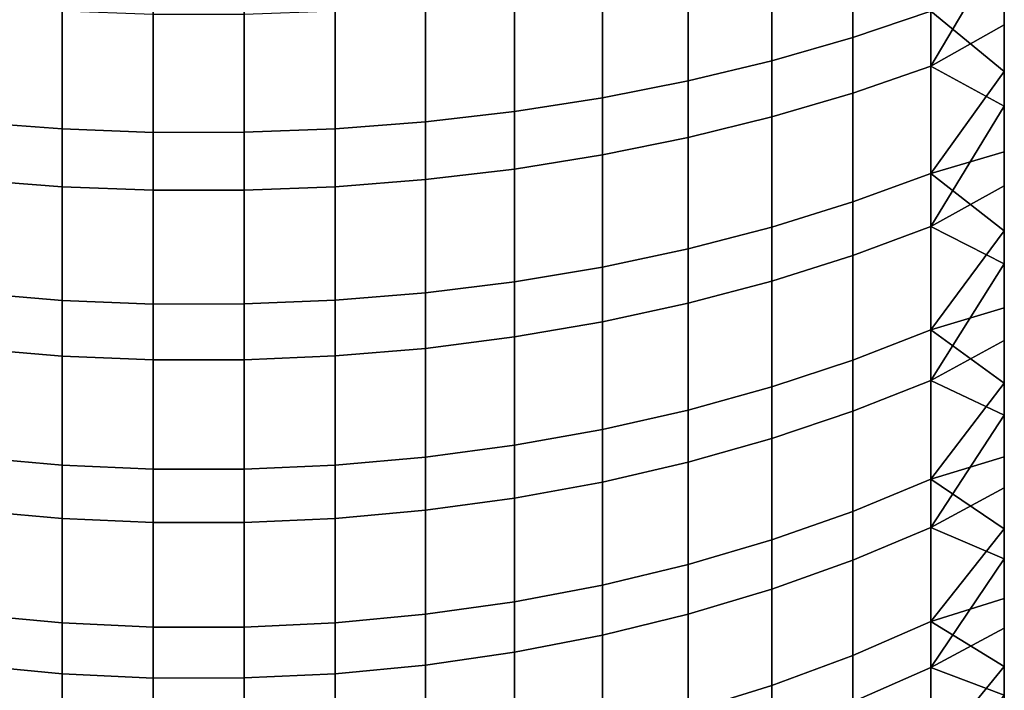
# Model space of a CAD drawing. Header units: metres. Extents: x -109 to 109, y -342 to 66.
# Tile 7 of 256: x -0.66 to 3, y -337.01 to -334.51. Entities that reach past the tile are written whole.
import ezdxf

# ---------------------------------------------------------------- set-up
doc = ezdxf.new("R2010")
doc.units = ezdxf.units.M
doc.layers.add('solid_K_24_62_16_000B91', color=7, linetype='CONTINUOUS')

msp = doc.modelspace()

# ---------------------------------------------------------------- linework, layer by layer
at = {"layer": 'solid_K_24_62_16_000B91'}
for points in [[(3, -334.705688, 212.267807), (3, -334.400604, 212.055054), (3, -322.462585, 237.035141), (3, -322.81958, 237.13884)], [(3, -335.004883, 212.48851), (3, -334.705688, 212.267807), (3, -322.81958, 237.13884), (3, -323.179169, 237.233002)], [(3, -335.298065, 212.717026), (3, -335.004883, 212.48851), (3, -323.179169, 237.233002), (3, -323.541351, 237.317627)], [(3, -335.585175, 212.953339), (3, -335.298065, 212.717026), (3, -323.541351, 237.317627), (3, -323.905548, 237.392593)], [(3, -335.865906, 213.197189), (3, -335.585175, 212.953339), (3, -323.905548, 237.392593), (3, -324.271606, 237.457855)], [(3, -336.140106, 213.448441), (3, -335.865906, 213.197189), (3, -324.271606, 237.457855), (3, -324.63916, 237.513351)], [(3, -336.40741, 213.706757), (3, -336.140106, 213.448441), (3, -324.63916, 237.513351), (3, -325.008148, 237.559082)], [(3, -336.667755, 213.972122), (3, -336.40741, 213.706757), (3, -325.008148, 237.559082), (3, -325.378357, 237.595016)], [(3, -336.921082, 214.244385), (3, -336.667755, 213.972122), (3, -325.378357, 237.595016), (3, -325.749237, 237.621094)], [(3, -337.167114, 214.5233), (3, -336.921082, 214.244385), (3, -325.749237, 237.621094), (3, -326.120636, 237.637314)], [(3, -337.405518, 214.808548), (3, -337.167114, 214.5233), (3, -326.120636, 237.637314), (3, -326.492371, 237.643661)], [(3, -337.636261, 215.099976), (3, -337.405518, 214.808548), (3, -326.492371, 237.643661), (3, -326.864288, 237.640121)], [(3, -337.859283, 215.397568), (3, -337.636261, 215.099976), (3, -326.864288, 237.640121), (3, -327.23584, 237.626724)], [(3, -338.07431, 215.700974), (3, -337.859283, 215.397568), (3, -327.23584, 237.626724), (3, -327.606873, 237.60347)], [(3, -338.281189, 216.009964), (3, -338.07431, 215.700974), (3, -327.606873, 237.60347), (3, -327.977203, 237.570358)], [(3, -338.479706, 216.324219), (3, -338.281189, 216.009964), (3, -327.977203, 237.570358), (3, -328.346558, 237.527435)], [(3, -338.669861, 216.643692), (3, -338.479706, 216.324219), (3, -328.346558, 237.527435), (3, -328.714722, 237.474686)], [(3, -338.851532, 216.968231), (3, -338.669861, 216.643692), (3, -328.714722, 237.474686), (3, -329.081177, 237.412216)], [(3, -339.024506, 217.297424), (3, -338.851532, 216.968231), (3, -329.081177, 237.412216), (3, -329.445831, 237.340042)], [(3, -339.188599, 217.630997), (3, -339.024506, 217.297424), (3, -329.445831, 237.340042), (3, -329.808594, 237.258179)], [(3, -339.343781, 217.968796), (3, -339.188599, 217.630997), (3, -329.808594, 237.258179), (3, -330.169098, 237.166702)], [(3, -339.343781, 217.968796), (3, -330.169098, 237.166702), (3, -330.526886, 237.06572)], [(3, -339.490021, 218.310745), (3, -330.526886, 237.06572), (3, -330.881805, 236.955292)], [(3, -339.343781, 217.968796), (3, -330.526886, 237.06572), (3, -339.490021, 218.310745)], [(3, -339.627075, 218.656418), (3, -330.881805, 236.955292), (3, -331.233826, 236.835419)], [(3, -339.490021, 218.310745), (3, -330.881805, 236.955292), (3, -339.627075, 218.656418)], [(3, -339.754913, 219.005554), (3, -331.233826, 236.835419), (3, -331.58255, 236.706253)], [(3, -339.627075, 218.656418), (3, -331.233826, 236.835419), (3, -339.754913, 219.005554)], [(3, -339.873413, 219.35791), (3, -331.58255, 236.706253), (3, -331.927734, 236.567856)], [(3, -339.754913, 219.005554), (3, -331.58255, 236.706253), (3, -339.873413, 219.35791)], [(3, -339.982513, 219.713364), (3, -331.927734, 236.567856), (3, -332.268951, 236.42041)], [(3, -339.873413, 219.35791), (3, -331.927734, 236.567856), (3, -339.982513, 219.713364)], [(3, -340.082184, 220.071686), (3, -332.268951, 236.42041), (3, -332.606171, 236.263931)], [(3, -339.982513, 219.713364), (3, -332.268951, 236.42041), (3, -340.082184, 220.071686)], [(3, -340.172272, 220.432404), (3, -332.606171, 236.263931), (3, -332.93927, 236.098495)], [(3, -340.082184, 220.071686), (3, -332.606171, 236.263931), (3, -340.172272, 220.432404)], [(3, -340.252716, 220.795334), (3, -332.93927, 236.098495), (3, -333.267822, 235.924271)], [(3, -340.172272, 220.432404), (3, -332.93927, 236.098495), (3, -340.252716, 220.795334)], [(3, -340.323517, 221.160324), (3, -333.267822, 235.924271), (3, -333.591522, 235.741455)], [(3, -340.252716, 220.795334), (3, -333.267822, 235.924271), (3, -340.323517, 221.160324)], [(3, -340.384644, 221.527206), (3, -333.591522, 235.741455), (3, -333.910217, 235.550125)], [(3, -340.323517, 221.160324), (3, -333.591522, 235.741455), (3, -340.384644, 221.527206)], [(2.437006, -334.578857, 211.733902), (2.437006, -333.944519, 211.329788), (2.727207, -333.854309, 211.479919), (2.727207, -334.480927, 211.879105)], [(3, -340.435974, 221.895462), (3, -333.910217, 235.550125), (3, -334.223877, 235.350311)], [(3, -340.384644, 221.527206), (3, -333.910217, 235.550125), (3, -340.435974, 221.895462)], [(2.135605, -334.665588, 211.605331), (2.135605, -334.024414, 211.196854), (2.437006, -333.944519, 211.329788), (2.437006, -334.578857, 211.733902)], [(1.824389, -334.740692, 211.493988), (1.824389, -334.093567, 211.081726), (2.135605, -334.024414, 211.196854), (2.135605, -334.665588, 211.605331)], [(2.437006, -334.158325, 235.826721), (2.437006, -334.785492, 235.411606), (2.727207, -334.685028, 235.268143), (2.727207, -334.065491, 235.678192)], [(2.727207, -334.065491, 235.678192), (2.727207, -334.685028, 235.268143), (3, -334.223877, 235.350311)], [(1.504789, -334.803802, 211.400375), (1.504789, -334.151733, 210.984955), (1.824389, -334.093567, 211.081726), (1.824389, -334.740692, 211.493988)], [(1.178274, -334.854706, 211.324936), (1.178274, -334.198608, 210.906952), (1.504789, -334.151733, 210.984955), (1.504789, -334.803802, 211.400375)], [(2.135605, -334.240479, 235.958237), (2.135605, -334.874451, 235.538635), (2.437006, -334.785492, 235.411606), (2.437006, -334.158325, 235.826721)], [(0.846343, -334.893097, 211.268005), (0.846343, -334.233948, 210.848099), (1.178274, -334.198608, 210.906952), (1.178274, -334.854706, 211.324936)], [(2.727207, -334.685028, 235.268143), (3, -334.532074, 235.142242), (3, -334.223877, 235.350311)], [(3, -340.477478, 222.264877), (3, -334.223877, 235.350311), (3, -334.532074, 235.142242)], [(3, -340.435974, 221.895462), (3, -334.223877, 235.350311), (3, -340.477478, 222.264877)], [(-0.504795, -334.257965, 210.808151), (-0.504795, -334.919159, 211.22937), (-0.840668, -334.893646, 211.267197), (-0.840668, -334.234467, 210.84726)], [(-0.166602, -334.269684, 210.788635), (-0.166602, -334.931885, 211.210495), (-0.504795, -334.919159, 211.22937), (-0.504795, -334.257965, 210.808151)], [(0.510523, -334.25766, 210.808655), (0.510523, -334.918823, 211.229858), (0.172356, -334.931793, 211.210663), (0.172356, -334.269592, 210.788788)], [(0.846343, -334.233948, 210.848099), (0.846343, -334.893097, 211.268005), (0.510523, -334.918823, 211.229858), (0.510523, -334.25766, 210.808655)], [(1.824389, -334.311676, 236.072144), (1.824389, -334.951477, 235.648651), (2.135605, -334.874451, 235.538635), (2.135605, -334.240479, 235.958237)], [(0.172356, -334.269592, 210.788788), (0.172356, -334.931793, 211.210663), (-0.166602, -334.931885, 211.210495), (-0.166602, -334.269684, 210.788635)], [(1.504789, -334.37149, 236.167892), (1.504789, -335.016235, 235.74115), (1.824389, -334.951477, 235.648651), (1.824389, -334.311676, 236.072144)], [(1.178274, -334.419708, 236.245056), (1.178274, -335.06842, 235.815689), (1.504789, -335.016235, 235.74115), (1.504789, -334.37149, 236.167892)], [(2.727207, -334.480927, 211.879105), (3, -334.400604, 212.055054), (3, -334.705688, 212.267807)], [(0.846343, -334.456116, 236.303299), (0.846343, -335.107819, 235.871933), (1.178274, -335.06842, 235.815689), (1.178274, -334.419708, 236.245056)], [(-0.504795, -335.134552, 235.91011), (-0.504795, -334.480804, 236.342819), (-0.840668, -334.456635, 236.304123), (-0.840668, -335.108368, 235.872726)], [(-0.166602, -335.147614, 235.928757), (-0.166602, -334.492859, 236.362122), (-0.504795, -334.480804, 236.342819), (-0.504795, -335.134552, 235.91011)], [(0.510523, -335.134216, 235.909637), (0.510523, -334.480499, 236.342316), (0.172356, -334.492767, 236.361954), (0.172356, -335.147491, 235.928604)], [(0.846343, -335.107819, 235.871933), (0.846343, -334.456116, 236.303299), (0.510523, -334.480499, 236.342316), (0.510523, -335.134216, 235.909637)], [(2.437006, -335.191162, 212.170654), (2.437006, -334.578857, 211.733902), (2.727207, -334.480927, 211.879105), (2.727207, -335.085754, 212.310532)], [(2.727207, -335.085754, 212.310532), (2.727207, -334.480927, 211.879105), (3, -334.705688, 212.267807)], [(0.172356, -335.147491, 235.928604), (0.172356, -334.492767, 236.361954), (-0.166602, -334.492859, 236.362122), (-0.166602, -335.147614, 235.928757)], [(2.727207, -334.685028, 235.268143), (3, -334.834625, 234.926086), (3, -334.532074, 235.142242)], [(3, -340.509186, 222.63533), (3, -334.532074, 235.142242), (3, -334.834625, 234.926086)], [(3, -340.477478, 222.264877), (3, -334.532074, 235.142242), (3, -340.509186, 222.63533)], [(2.135605, -335.284485, 212.046799), (2.135605, -334.665588, 211.605331), (2.437006, -334.578857, 211.733902), (2.437006, -335.191162, 212.170654)], [(1.824389, -335.365326, 211.939529), (1.824389, -334.740692, 211.493988), (2.135605, -334.665588, 211.605331), (2.135605, -335.284485, 212.046799)], [(2.437006, -334.785492, 235.411606), (2.437006, -335.390076, 234.964233), (2.727207, -335.282257, 234.826218), (2.727207, -334.685028, 235.268143)], [(2.727207, -334.685028, 235.268143), (2.727207, -335.282257, 234.826218), (3, -334.834625, 234.926086)], [(2.727207, -335.085754, 212.310532), (3, -334.705688, 212.267807), (3, -335.004883, 212.48851)], [(1.504789, -335.433258, 211.849365), (1.504789, -334.803802, 211.400375), (1.824389, -334.740692, 211.493988), (1.824389, -335.365326, 211.939529)], [(1.178274, -335.488037, 211.776688), (1.178274, -334.854706, 211.324936), (1.504789, -334.803802, 211.400375), (1.504789, -335.433258, 211.849365)], [(2.135605, -334.874451, 235.538635), (2.135605, -335.485565, 235.086441), (2.437006, -335.390076, 234.964233), (2.437006, -334.785492, 235.411606)], [(0.846343, -335.529358, 211.721848), (0.846343, -334.893097, 211.268005), (1.178274, -334.854706, 211.324936), (1.178274, -335.488037, 211.776688)], [(2.727207, -335.282257, 234.826218), (3, -335.131256, 234.702042), (3, -334.834625, 234.926086)], [(3, -340.531036, 223.006546), (3, -334.834625, 234.926086), (3, -335.131256, 234.702042)], [(3, -340.509186, 222.63533), (3, -334.834625, 234.926086), (3, -340.531036, 223.006546)], [(1.824389, -334.951477, 235.648651), (1.824389, -335.568237, 235.192276), (2.135605, -335.485565, 235.086441), (2.135605, -334.874451, 235.538635)], [(-0.504795, -334.919159, 211.22937), (-0.504795, -335.557404, 211.684631), (-0.840668, -335.529938, 211.721069), (-0.840668, -334.893646, 211.267197)], [(-0.166602, -334.931885, 211.210495), (-0.166602, -335.571106, 211.666443), (-0.504795, -335.557404, 211.684631), (-0.504795, -334.919159, 211.22937)], [(0.510523, -334.918823, 211.229858), (0.510523, -335.557037, 211.685089), (0.172356, -335.570984, 211.666595), (0.172356, -334.931793, 211.210663)], [(0.846343, -334.893097, 211.268005), (0.846343, -335.529358, 211.721848), (0.510523, -335.557037, 211.685089), (0.510523, -334.918823, 211.229858)], [(0.172356, -334.931793, 211.210663), (0.172356, -335.570984, 211.666595), (-0.166602, -335.571106, 211.666443), (-0.166602, -334.931885, 211.210495)], [(1.504789, -335.016235, 235.74115), (1.504789, -335.637756, 235.28125), (1.824389, -335.568237, 235.192276), (1.824389, -334.951477, 235.648651)], [(1.178274, -335.06842, 235.815689), (1.178274, -335.693787, 235.352951), (1.504789, -335.637756, 235.28125), (1.504789, -335.016235, 235.74115)], [(2.727207, -335.085754, 212.310532), (3, -335.004883, 212.48851), (3, -335.298065, 212.717026)], [(0.846343, -335.107819, 235.871933), (0.846343, -335.736053, 235.407059), (1.178274, -335.693787, 235.352951), (1.178274, -335.06842, 235.815689)], [(-0.504795, -335.76474, 235.443787), (-0.504795, -335.134552, 235.91011), (-0.840668, -335.108368, 235.872726), (-0.840668, -335.736664, 235.407837)], [(0.846343, -335.736053, 235.407059), (0.846343, -335.107819, 235.871933), (0.510523, -335.134216, 235.909637), (0.510523, -335.764374, 235.443329)], [(2.437006, -335.779755, 212.63884), (2.437006, -335.191162, 212.170654), (2.727207, -335.085754, 212.310532), (2.727207, -335.667175, 212.77301)], [(2.727207, -335.667175, 212.77301), (2.727207, -335.085754, 212.310532), (3, -335.298065, 212.717026)], [(-0.166602, -335.778778, 235.461731), (-0.166602, -335.147614, 235.928757), (-0.504795, -335.134552, 235.91011), (-0.504795, -335.76474, 235.443787)], [(0.172356, -335.778656, 235.461578), (0.172356, -335.147491, 235.928604), (-0.166602, -335.147614, 235.928757), (-0.166602, -335.778778, 235.461731)], [(0.510523, -335.764374, 235.443329), (0.510523, -335.134216, 235.909637), (0.172356, -335.147491, 235.928604), (0.172356, -335.778656, 235.461578)], [(2.727207, -335.282257, 234.826218), (3, -335.421875, 234.470154), (3, -335.131256, 234.702042)], [(3, -340.54303, 223.378265), (3, -335.131256, 234.702042), (3, -335.421875, 234.470154)], [(3, -340.531036, 223.006546), (3, -335.131256, 234.702042), (3, -340.54303, 223.378265)], [(2.135605, -335.879456, 212.52005), (2.135605, -335.284485, 212.046799), (2.437006, -335.191162, 212.170654), (2.437006, -335.779755, 212.63884)], [(1.824389, -335.96579, 212.41716), (1.824389, -335.365326, 211.939529), (2.135605, -335.284485, 212.046799), (2.135605, -335.879456, 212.52005)], [(2.437006, -335.390076, 234.964233), (2.437006, -335.970428, 234.48584), (2.727207, -335.85553, 234.353653), (2.727207, -335.282257, 234.826218)], [(2.727207, -335.282257, 234.826218), (2.727207, -335.85553, 234.353653), (3, -335.421875, 234.470154)], [(2.727207, -335.667175, 212.77301), (3, -335.298065, 212.717026), (3, -335.585175, 212.953339)], [(1.504789, -336.038361, 212.330673), (1.504789, -335.433258, 211.849365), (1.824389, -335.365326, 211.939529), (1.824389, -335.96579, 212.41716)], [(2.135605, -335.485565, 235.086441), (2.135605, -336.072174, 234.602875), (2.437006, -335.970428, 234.48584), (2.437006, -335.390076, 234.964233)], [(1.178274, -336.096863, 212.260956), (1.178274, -335.488037, 211.776688), (1.504789, -335.433258, 211.849365), (1.504789, -336.038361, 212.330673)], [(2.727207, -335.85553, 234.353653), (3, -335.706329, 234.230545), (3, -335.421875, 234.470154)], [(3, -340.545135, 223.75), (3, -335.421875, 234.470154), (3, -335.706329, 234.230545)], [(3, -340.54303, 223.378265), (3, -335.421875, 234.470154), (3, -340.545135, 223.75)], [(0.846343, -336.140991, 212.208359), (0.846343, -335.529358, 211.721848), (1.178274, -335.488037, 211.776688), (1.178274, -336.096863, 212.260956)], [(1.824389, -335.568237, 235.192276), (1.824389, -336.160278, 234.704239), (2.135605, -336.072174, 234.602875), (2.135605, -335.485565, 235.086441)], [(-0.504795, -335.557404, 211.684631), (-0.504795, -336.170929, 212.172668), (-0.840668, -336.141602, 212.207611), (-0.840668, -335.529938, 211.721069)], [(0.846343, -335.529358, 211.721848), (0.846343, -336.140991, 212.208359), (0.510523, -336.170563, 212.173111), (0.510523, -335.557037, 211.685089)], [(-0.166602, -335.571106, 211.666443), (-0.166602, -336.185577, 212.155212), (-0.504795, -336.170929, 212.172668), (-0.504795, -335.557404, 211.684631)], [(0.172356, -335.570984, 211.666595), (0.172356, -336.185455, 212.155365), (-0.166602, -336.185577, 212.155212), (-0.166602, -335.571106, 211.666443)], [(0.510523, -335.557037, 211.685089), (0.510523, -336.170563, 212.173111), (0.172356, -336.185455, 212.155365), (0.172356, -335.570984, 211.666595)], [(1.504789, -335.637756, 235.28125), (1.504789, -336.234344, 234.789444), (1.824389, -336.160278, 234.704239), (1.824389, -335.568237, 235.192276)], [(2.727207, -335.667175, 212.77301), (3, -335.585175, 212.953339), (3, -335.865906, 213.197189)], [(1.178274, -335.693787, 235.352951), (1.178274, -336.294037, 234.858124), (1.504789, -336.234344, 234.789444), (1.504789, -335.637756, 235.28125)], [(0.846343, -335.736053, 235.407059), (0.846343, -336.339111, 234.909943), (1.178274, -336.294037, 234.858124), (1.178274, -335.693787, 235.352951)], [(2.437006, -336.343079, 213.137207), (2.437006, -335.779755, 212.63884), (2.727207, -335.667175, 212.77301), (2.727207, -336.223602, 213.265305)], [(2.727207, -336.223602, 213.265305), (2.727207, -335.667175, 212.77301), (3, -335.865906, 213.197189)], [(2.727207, -335.85553, 234.353653), (3, -335.984253, 233.983521), (3, -335.706329, 234.230545)], [(3, -340.537384, 224.121658), (3, -335.706329, 234.230545), (3, -335.984253, 233.983521)], [(3, -340.545135, 223.75), (3, -335.706329, 234.230545), (3, -340.537384, 224.121658)], [(-0.504795, -336.36969, 234.945114), (-0.504795, -335.76474, 235.443787), (-0.840668, -335.736664, 235.407837), (-0.840668, -336.339752, 234.910675)], [(-0.166602, -336.384613, 234.962311), (-0.166602, -335.778778, 235.461731), (-0.504795, -335.76474, 235.443787), (-0.504795, -336.36969, 234.945114)], [(0.510523, -336.369293, 234.944687), (0.510523, -335.764374, 235.443329), (0.172356, -335.778656, 235.461578), (0.172356, -336.384491, 234.962158)], [(0.846343, -336.339111, 234.909943), (0.846343, -335.736053, 235.407059), (0.510523, -335.764374, 235.443329), (0.510523, -336.369293, 234.944687)], [(0.172356, -336.384491, 234.962158), (0.172356, -335.778656, 235.461578), (-0.166602, -335.778778, 235.461731), (-0.166602, -336.384613, 234.962311)], [(2.135605, -336.448822, 213.023788), (2.135605, -335.879456, 212.52005), (2.437006, -335.779755, 212.63884), (2.437006, -336.343079, 213.137207)], [(1.824389, -336.540436, 212.925568), (1.824389, -335.96579, 212.41716), (2.135605, -335.879456, 212.52005), (2.135605, -336.448822, 213.023788)], [(2.437006, -335.970428, 234.48584), (2.437006, -336.524933, 233.977722), (2.727207, -336.403259, 233.85173), (2.727207, -335.85553, 234.353653)], [(2.727207, -335.85553, 234.353653), (2.727207, -336.403259, 233.85173), (3, -335.984253, 233.983521)], [(2.727207, -336.223602, 213.265305), (3, -335.865906, 213.197189), (3, -336.140106, 213.448441)], [(1.504789, -336.617432, 212.842987), (1.504789, -336.038361, 212.330673), (1.824389, -335.96579, 212.41716), (1.824389, -336.540436, 212.925568)], [(2.135605, -336.072174, 234.602875), (2.135605, -336.63266, 234.089264), (2.437006, -336.524933, 233.977722), (2.437006, -335.970428, 234.48584)], [(2.727207, -336.403259, 233.85173), (3, -336.255463, 233.729279), (3, -335.984253, 233.983521)], [(3, -340.519775, 224.493103), (3, -335.984253, 233.983521), (3, -336.255463, 233.729279)], [(3, -340.537384, 224.121658), (3, -335.984253, 233.983521), (3, -340.519775, 224.493103)], [(1.178274, -336.679504, 212.776443), (1.178274, -336.096863, 212.260956), (1.504789, -336.038361, 212.330673), (1.504789, -336.617432, 212.842987)], [(0.846343, -336.726318, 212.726227), (0.846343, -336.140991, 212.208359), (1.178274, -336.096863, 212.260956), (1.178274, -336.679504, 212.776443)], [(1.824389, -336.160278, 234.704239), (1.824389, -336.725952, 234.185883), (2.135605, -336.63266, 234.089264), (2.135605, -336.072174, 234.602875)], [(-0.504795, -336.170929, 212.172668), (-0.504795, -336.758118, 212.692139), (-0.840668, -336.72699, 212.72551), (-0.840668, -336.141602, 212.207611)], [(-0.166602, -336.185577, 212.155212), (-0.166602, -336.773621, 212.675476), (-0.504795, -336.758118, 212.692139), (-0.504795, -336.170929, 212.172668)], [(0.510523, -336.170563, 212.173111), (0.510523, -336.75769, 212.692566), (0.172356, -336.773499, 212.675629), (0.172356, -336.185455, 212.155365)], [(0.846343, -336.140991, 212.208359), (0.846343, -336.726318, 212.726227), (0.510523, -336.75769, 212.692566), (0.510523, -336.170563, 212.173111)], [(1.504789, -336.234344, 234.789444), (1.504789, -336.804382, 234.267105), (1.824389, -336.725952, 234.185883), (1.824389, -336.160278, 234.704239)], [(2.727207, -336.223602, 213.265305), (3, -336.140106, 213.448441), (3, -336.40741, 213.706757)], [(0.172356, -336.185455, 212.155365), (0.172356, -336.773499, 212.675629), (-0.166602, -336.773621, 212.675476), (-0.166602, -336.185577, 212.155212)], [(1.178274, -336.294037, 234.858124), (1.178274, -336.867615, 234.332565), (1.504789, -336.804382, 234.267105), (1.504789, -336.234344, 234.789444)], [(2.437006, -336.879517, 213.664368), (2.437006, -336.343079, 213.137207), (2.727207, -336.223602, 213.265305), (2.727207, -336.75351, 213.786041)], [(2.727207, -336.75351, 213.786041), (2.727207, -336.223602, 213.265305), (3, -336.40741, 213.706757)], [(2.727207, -336.403259, 233.85173), (3, -336.519836, 233.467896), (3, -336.255463, 233.729279)], [(3, -340.492279, 224.864014), (3, -336.255463, 233.729279), (3, -336.519836, 233.467896)], [(3, -340.519775, 224.493103), (3, -336.255463, 233.729279), (3, -340.492279, 224.864014)], [(0.846343, -336.339111, 234.909943), (0.846343, -336.915314, 234.381958), (1.178274, -336.867615, 234.332565), (1.178274, -336.294037, 234.858124)], [(-0.504795, -336.947693, 234.415482), (-0.504795, -336.36969, 234.945114), (-0.840668, -336.339752, 234.910675), (-0.840668, -336.915985, 234.38266)], [(0.846343, -336.915314, 234.381958), (0.846343, -336.339111, 234.909943), (0.510523, -336.369293, 234.944687), (0.510523, -336.947266, 234.415054)], [(2.135605, -336.991058, 213.556641), (2.135605, -336.448822, 213.023788), (2.437006, -336.343079, 213.137207), (2.437006, -336.879517, 213.664368)], [(-0.166602, -336.963501, 234.431854), (-0.166602, -336.384613, 234.962311), (-0.504795, -336.36969, 234.945114), (-0.504795, -336.947693, 234.415482)], [(0.172356, -336.963348, 234.431717), (0.172356, -336.384491, 234.962158), (-0.166602, -336.384613, 234.962311), (-0.166602, -336.963501, 234.431854)], [(0.510523, -336.947266, 234.415054), (0.510523, -336.369293, 234.944687), (0.172356, -336.384491, 234.962158), (0.172356, -336.963348, 234.431717)], [(2.437006, -336.524933, 233.977722), (2.437006, -337.052094, 233.441269), (2.727207, -336.924011, 233.321823), (2.727207, -336.403259, 233.85173)], [(2.727207, -336.403259, 233.85173), (2.727207, -336.924011, 233.321823), (3, -336.519836, 233.467896)], [(2.727207, -336.75351, 213.786041), (3, -336.40741, 213.706757), (3, -336.667755, 213.972122)], [(1.824389, -337.087677, 213.463348), (1.824389, -336.540436, 212.925568), (2.135605, -336.448822, 213.023788), (2.135605, -336.991058, 213.556641)], [(2.135605, -336.63266, 234.089264), (2.135605, -337.165527, 233.547043), (2.437006, -337.052094, 233.441269), (2.437006, -336.524933, 233.977722)], [(2.727207, -336.924011, 233.321823), (3, -336.777283, 233.199478), (3, -336.519836, 233.467896)], [(3, -340.454956, 225.233917), (3, -336.519836, 233.467896), (3, -336.777283, 233.199478)], [(3, -340.492279, 224.864014), (3, -336.519836, 233.467896), (3, -340.454956, 225.233917)], [(1.504789, -337.168884, 213.384918), (1.504789, -336.617432, 212.842987), (1.824389, -336.540436, 212.925568), (1.824389, -337.087677, 213.463348)], [(1.178274, -337.234344, 213.321701), (1.178274, -336.679504, 212.776443), (1.504789, -336.617432, 212.842987), (1.504789, -337.168884, 213.384918)], [(1.824389, -336.725952, 234.185883), (1.824389, -337.263733, 233.638626), (2.135605, -337.165527, 233.547043), (2.135605, -336.63266, 234.089264)], [(0.846343, -337.283752, 213.274002), (0.846343, -336.726318, 212.726227), (1.178274, -336.679504, 212.776443), (1.178274, -337.234344, 213.321701)], [(2.727207, -336.75351, 213.786041), (3, -336.667755, 213.972122), (3, -336.921082, 214.244385)], [(-0.504795, -336.758118, 212.692139), (-0.504795, -337.317261, 213.241623), (-0.840668, -337.284454, 213.273331), (-0.840668, -336.72699, 212.72551)], [(-0.166602, -336.773621, 212.675476), (-0.166602, -337.333649, 213.225815), (-0.504795, -337.317261, 213.241623), (-0.504795, -336.758118, 212.692139)], [(0.510523, -336.75769, 212.692566), (0.510523, -337.316864, 213.242035), (0.172356, -337.333496, 213.225952), (0.172356, -336.773499, 212.675629)], [(0.846343, -336.726318, 212.726227), (0.846343, -337.283752, 213.274002), (0.510523, -337.316864, 213.242035), (0.510523, -336.75769, 212.692566)], [(1.504789, -336.804382, 234.267105), (1.504789, -337.346313, 233.715637), (1.824389, -337.263733, 233.638626), (1.824389, -336.725952, 234.185883)], [(2.437006, -337.387634, 214.218887), (2.437006, -336.879517, 213.664368), (2.727207, -336.75351, 213.786041), (2.727207, -337.255432, 214.333786)], [(2.727207, -337.255432, 214.333786), (2.727207, -336.75351, 213.786041), (3, -336.921082, 214.244385)], [(0.172356, -336.773499, 212.675629), (0.172356, -337.333496, 213.225952), (-0.166602, -337.333649, 213.225815), (-0.166602, -336.773621, 212.675476)], [(2.727207, -336.924011, 233.321823), (3, -337.027435, 232.924393), (3, -336.777283, 233.199478)], [(3, -340.407837, 225.602631), (3, -336.777283, 233.199478), (3, -337.027435, 232.924393)], [(3, -340.454956, 225.233917), (3, -336.777283, 233.199478), (3, -340.407837, 225.602631)], [(1.178274, -336.867615, 234.332565), (1.178274, -337.412872, 233.777695), (1.504789, -337.346313, 233.715637), (1.504789, -336.804382, 234.267105)], [(0.846343, -336.915314, 234.381958), (0.846343, -337.463074, 233.824524), (1.178274, -337.412872, 233.777695), (1.178274, -336.867615, 234.332565)], [(2.135605, -337.504669, 214.117142), (2.135605, -336.991058, 213.556641), (2.437006, -336.879517, 213.664368), (2.437006, -337.387634, 214.218887)], [(-0.504795, -337.497162, 233.856308), (-0.504795, -336.947693, 234.415482), (-0.840668, -336.915985, 234.38266), (-0.840668, -337.463806, 233.825195)], [(0.846343, -337.463074, 233.824524), (0.846343, -336.915314, 234.381958), (0.510523, -336.947266, 234.415054), (0.510523, -337.496735, 233.855911)], [(2.437006, -337.052094, 233.441269), (2.437006, -337.550476, 232.877975), (2.727207, -337.41629, 232.765396), (2.727207, -336.924011, 233.321823)], [(2.727207, -337.255432, 214.333786), (3, -336.921082, 214.244385), (3, -337.167114, 214.5233)], [(2.727207, -336.924011, 233.321823), (2.727207, -337.41629, 232.765396), (3, -337.027435, 232.924393)], [(-0.166602, -337.513824, 233.871841), (-0.166602, -336.963501, 234.431854), (-0.504795, -336.947693, 234.415482), (-0.504795, -337.497162, 233.856308)], [(0.172356, -337.513672, 233.871704), (0.172356, -336.963348, 234.431717), (-0.166602, -336.963501, 234.431854), (-0.166602, -337.513824, 233.871841)], [(0.510523, -337.496735, 233.855911), (0.510523, -336.947266, 234.415054), (0.172356, -336.963348, 234.431717), (0.172356, -337.513672, 233.871704)], [(1.824389, -337.606018, 214.029037), (1.824389, -337.087677, 213.463348), (2.135605, -336.991058, 213.556641), (2.135605, -337.504669, 214.117142)]]:
    msp.add_3dface(points, dxfattribs=at)

doc.saveas('drawing.dxf')
